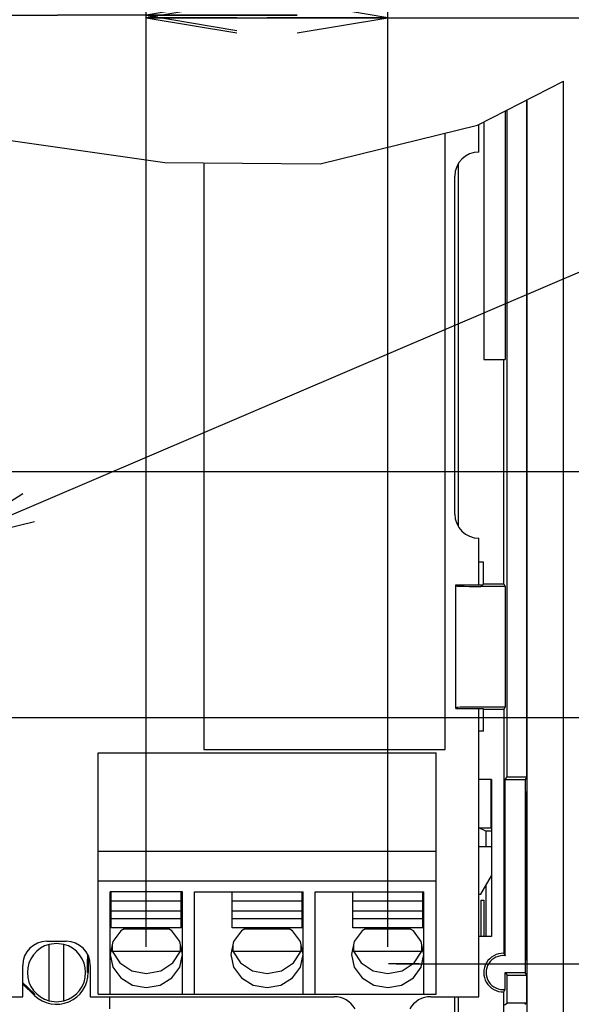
# Model space of a CAD drawing. Extents: x 36 to 422, y 13 to 287.
# Tile 10 of 16: x 274 to 292, y 89 to 122. Entities that reach past the tile are written whole.
import ezdxf

# ---------------------------------------------------------------- set-up
doc = ezdxf.new("R2010")
doc.units = 0
doc.header["$LTSCALE"] = 23.1
doc.linetypes.add('CENTER', pattern=[0.6, 0.375, -0.075, 0.075, -0.075])
doc.layers.get('0').update_dxf_attribs({"linetype": 'CONTINUOUS'})
for name, color, linetype in [('ALL_DIM', 7, 'CONTINUOUS'), ('ALL_NOTE', 7, 'CONTINUOUS'), ('DEFAULT_1', 7, 'CENTER')]:
    doc.layers.add(name, color=color, linetype=linetype)
doc.dimstyles.get("Standard").update_dxf_attribs({"dimtxt": 2.5, "dimasz": 2.5, "dimexe": 1.25, "dimexo": 0.625, "dimtad": 1, "dimcen": 2.5, "dimazin": 3, "dimtfac": 1, "dimtmove": 0, "dimatfit": 3})

# ---------------------------------------------------------------- blocks, each defined once
blk = doc.blocks.new('_OPEN')
at = {"color": 0, "linetype": 'BYBLOCK'}
for p, q in [((0, 0), (-1, 0.167)), ((-1, -0.167), (0, 0)), ((-1, 0), (0, 0))]:
    blk.add_line(p, q, dxfattribs=at)
blk = doc.blocks.new('*D21')
at = {"layer": 'ALL_DIM', "color": 2, "linetype": 'CONTINUOUS'}
for p, q in [((269.954, 99.46), (269.954, 134.516)), ((272.314, 91.3), (272.314, 134.516)), ((269.954, 133.516), (264.954, 133.516)), ((264.954, 133.516), (271.134, 133.516)), ((278.631, 133.516), (271.134, 133.516)), ((272.314, 133.516), (278.631, 133.516))]:
    blk.add_line(p, q, dxfattribs=at)
at = {"layer": 'ALL_DIM', "color": 2, "linetype": 'CONTINUOUS', "xscale": 3, "yscale": 3, "zscale": 3}
blk.add_blockref('_OPEN', (269.954, 133.516), dxfattribs=at)
at = {"layer": 'ALL_DIM', "color": 2, "linetype": 'CONTINUOUS', "xscale": 3, "yscale": 3, "zscale": 3, "rotation": 180}
blk.add_blockref('_OPEN', (272.314, 133.516), dxfattribs=at)
blk = doc.blocks.new('*D23')
at = {"layer": 'ALL_DIM', "color": 2, "linetype": 'CONTINUOUS'}
for p, q in [((264.234, 107.62), (264.234, 128.954)), ((272.314, 91.3), (272.314, 128.954)), ((264.234, 127.954), (268.274, 127.954)), ((272.314, 127.954), (268.274, 127.954)), ((268.274, 127.954), (282.37, 127.954))]:
    blk.add_line(p, q, dxfattribs=at)
at = {"layer": 'ALL_DIM', "color": 2, "linetype": 'CONTINUOUS', "xscale": 3, "yscale": 3, "zscale": 3, "rotation": 180}
blk.add_blockref('_OPEN', (264.234, 127.954), dxfattribs=at)
at = {"layer": 'ALL_DIM', "color": 2, "linetype": 'CONTINUOUS', "xscale": 3, "yscale": 3, "zscale": 3}
blk.add_blockref('_OPEN', (272.314, 127.954), dxfattribs=at)
blk = doc.blocks.new('*D24')
at = {"layer": 'ALL_DIM', "color": 2, "linetype": 'CONTINUOUS'}
for p, q in [((272.314, 91.3), (272.314, 123.179)), ((278.21, 91.3), (278.21, 123.179)), ((272.314, 122.179), (267.314, 122.179)), ((267.314, 122.179), (275.262, 122.179)), ((283.21, 122.179), (275.262, 122.179)), ((278.21, 122.179), (283.21, 122.179))]:
    blk.add_line(p, q, dxfattribs=at)
at = {"layer": 'ALL_DIM', "color": 2, "linetype": 'CONTINUOUS', "xscale": 3, "yscale": 3, "zscale": 3}
blk.add_blockref('_OPEN', (272.314, 122.179), dxfattribs=at)
at = {"layer": 'ALL_DIM', "color": 2, "linetype": 'CONTINUOUS', "xscale": 3, "yscale": 3, "zscale": 3, "rotation": 180}
blk.add_blockref('_OPEN', (278.21, 122.179), dxfattribs=at)
blk = doc.blocks.new('*D25')
at = {"layer": 'ALL_DIM', "color": 2, "linetype": 'CONTINUOUS'}
for p, q in [((278.21, 91.3), (278.21, 123.095)), ((286.21, 91.3), (286.21, 123.095)), ((278.21, 122.095), (282.21, 122.095)), ((286.21, 122.095), (282.21, 122.095)), ((282.21, 122.095), (300.053, 122.095))]:
    blk.add_line(p, q, dxfattribs=at)
at = {"layer": 'ALL_DIM', "color": 2, "linetype": 'CONTINUOUS', "xscale": 3, "yscale": 3, "zscale": 3, "rotation": 180}
blk.add_blockref('_OPEN', (278.21, 122.095), dxfattribs=at)
at = {"layer": 'ALL_DIM', "color": 2, "linetype": 'CONTINUOUS', "xscale": 3, "yscale": 3, "zscale": 3}
blk.add_blockref('_OPEN', (286.21, 122.095), dxfattribs=at)
blk = doc.blocks.new('*D30')
at = {"layer": 'ALL_DIM', "color": 2, "linetype": 'CONTINUOUS'}
for p, q in [((286.486, 90.737), (298.219, 90.737)), ((297.219, 90.737), (297.219, 79.991)), ((297.219, 69.245), (297.219, 79.991)), ((283.236, 69.245), (298.219, 69.245))]:
    blk.add_line(p, q, dxfattribs=at)
at = {"layer": 'ALL_DIM', "color": 2, "linetype": 'CONTINUOUS', "xscale": 3, "yscale": 3, "zscale": 3}
for p, rotation in [((297.219, 90.737), 90), ((297.219, 69.245), 270)]:
    blk.add_blockref('_OPEN', p, dxfattribs=dict(at, rotation=rotation))
blk = doc.blocks.new('*D31')
at = {"layer": 'ALL_DIM', "color": 2, "linetype": 'CONTINUOUS'}
for p, q in [((271.17, 98.897), (304.05, 98.897)), ((303.05, 98.897), (303.05, 94.817)), ((303.05, 90.737), (303.05, 94.817)), ((303.05, 94.817), (303.05, 81.206)), ((286.486, 90.737), (304.05, 90.737))]:
    blk.add_line(p, q, dxfattribs=at)
at = {"layer": 'ALL_DIM', "color": 2, "linetype": 'CONTINUOUS', "xscale": 3, "yscale": 3, "zscale": 3}
for p, rotation in [((303.05, 98.897), 90), ((303.05, 90.737), 270)]:
    blk.add_blockref('_OPEN', p, dxfattribs=dict(at, rotation=rotation))
blk = doc.blocks.new('*D32')
at = {"layer": 'ALL_DIM', "color": 2, "linetype": 'CONTINUOUS'}
for p, q in [((303.05, 107.057), (303.05, 112.057)), ((303.05, 112.057), (303.05, 102.977)), ((264.558, 107.057), (304.05, 107.057)), ((303.05, 93.897), (303.05, 102.977)), ((271.17, 98.897), (304.05, 98.897)), ((303.05, 98.897), (303.05, 93.897))]:
    blk.add_line(p, q, dxfattribs=at)
at = {"layer": 'ALL_DIM', "color": 2, "linetype": 'CONTINUOUS', "xscale": 3, "yscale": 3, "zscale": 3}
for p, rotation in [((303.05, 107.057), 270), ((303.05, 98.897), 90)]:
    blk.add_blockref('_OPEN', p, dxfattribs=dict(at, rotation=rotation))

msp = doc.modelspace()

# ---------------------------------------------------------------- linework, layer by layer
at = {"color": 7, "linetype": 'CONTINUOUS'}
for p, q in [((289.184, 118.532), (292.034, 119.999)), ((292.034, 66.845), (292.034, 119.999)), ((290.819, 96.929), (290.819, 119.373)), ((290.834, 89.04), (290.834, 119.381)), ((290.105, 119.005), (290.105, 110.765)), ((290.166, 96.929), (290.166, 119.037)), ((283.972, 117.257), (289.184, 118.532)), ((289.234, 117.645), (289.234, 118.557)), ((289.394, 118.64), (289.394, 110.765)), ((288.114, 97.842), (288.114, 118.27)), ((273.716, 118.024), (278.82, 117.299)), ((278.82, 117.299), (283.972, 117.257)), ((280.114, 117.288), (280.114, 97.842)), ((288.56, 105.228), (288.56, 117.263)), ((288.434, 105.645), (288.434, 116.845)), ((289.394, 110.765), (290.105, 110.765)), ((290.053, 103.319), (290.053, 110.765)), ((289.234, 103.294), (289.234, 104.845)), ((289.384, 104.045), (289.234, 104.045)), ((289.384, 103.319), (289.384, 104.045)), ((288.465, 103.294), (289.367, 103.294)), ((288.5, 103.259), (288.465, 103.294)), ((288.465, 99.196), (288.465, 103.294)), ((290.105, 103.245), (289.3, 103.245)), ((289.367, 103.294), (289.384, 103.319)), ((290.053, 103.319), (289.384, 103.319)), ((290.053, 103.319), (290.105, 103.245)), ((290.105, 103.245), (290.105, 99.245)), ((288.5, 99.232), (288.465, 99.196)), ((290.105, 99.245), (289.3, 99.245)), ((290.053, 99.171), (290.105, 99.245)), ((288.465, 99.196), (289.367, 99.196)), ((289.234, 89.645), (289.234, 99.196)), ((289.367, 99.196), (289.384, 99.171)), ((290.053, 99.171), (289.384, 99.171)), ((289.384, 98.445), (289.384, 99.171)), ((290.053, 99.171), (290.053, 91.085)), ((289.384, 98.445), (289.234, 98.445)), ((276.61, 97.725), (287.81, 97.725)), ((276.61, 89.725), (276.61, 97.725)), ((280.114, 97.842), (288.114, 97.842)), ((287.81, 89.725), (287.81, 97.725)), ((289.646, 96.845), (289.234, 96.845)), ((289.646, 96.845), (289.646, 91.645)), ((290.107, 96.845), (290.166, 96.929)), ((290.107, 96.845), (290.761, 96.845)), ((290.107, 91.002), (290.107, 96.845)), ((290.166, 96.929), (290.819, 96.929)), ((290.819, 96.929), (290.761, 96.845)), ((290.761, 96.845), (290.761, 90.445)), ((290.79, 96.445), (290.761, 96.445)), ((290.79, 90.845), (290.79, 96.445)), ((289.463, 95.131), (289.234, 95.245)), ((289.646, 95.131), (289.463, 95.131)), ((289.463, 95.131), (289.463, 94.616)), ((276.61, 94.473), (287.81, 94.473)), ((289.646, 94.619), (289.234, 94.612)), ((276.61, 93.485), (287.81, 93.485)), ((289.292, 93.045), (289.646, 93.658)), ((279.41, 93.117), (277.01, 93.117)), ((277.01, 89.725), (277.01, 93.117)), ((277.05, 91.934), (277.05, 93.112)), ((279.37, 91.934), (279.37, 93.112)), ((279.41, 89.725), (279.41, 93.117)), ((279.81, 93.117), (283.41, 93.117)), ((279.81, 89.725), (279.81, 93.117)), ((281.05, 91.934), (281.05, 93.112)), ((283.37, 91.934), (283.37, 93.112)), ((283.41, 89.725), (283.41, 93.117)), ((283.81, 93.117), (287.41, 93.117)), ((283.81, 89.725), (283.81, 93.117)), ((285.05, 91.934), (285.05, 93.112)), ((287.37, 91.934), (287.37, 93.112)), ((287.41, 89.725), (287.41, 93.117)), ((289.234, 93.045), (289.292, 93.045)), ((289.463, 93.341), (289.463, 91.645)), ((279.37, 92.817), (277.05, 92.817)), ((283.37, 92.817), (281.05, 92.817)), ((287.37, 92.817), (285.05, 92.817)), ((289.31, 92.845), (289.393, 92.845)), ((289.31, 91.645), (289.31, 92.845)), ((289.393, 92.845), (289.393, 91.645)), ((279.37, 92.479), (277.05, 92.479)), ((283.37, 92.479), (281.05, 92.479)), ((287.37, 92.479), (285.05, 92.479)), ((279.37, 92.228), (277.05, 92.228)), ((283.37, 92.228), (281.05, 92.228)), ((287.37, 92.228), (285.05, 92.228)), ((279.37, 91.934), (277.05, 91.934)), ((278.966, 91.888), (277.455, 91.888)), ((283.37, 91.934), (281.05, 91.934)), ((282.966, 91.888), (281.455, 91.888)), ((287.37, 91.934), (285.05, 91.934)), ((286.966, 91.888), (285.455, 91.888)), ((274.914, 91.485), (275.554, 91.485)), ((289.646, 91.645), (289.234, 91.645)), ((274.994, 89.51), (274.994, 91.381)), ((275.474, 89.51), (275.474, 91.381)), ((277.052, 91.245), (277.079, 91.152)), ((277.079, 91.368), (277.079, 91.152)), ((277.079, 91.152), (279.342, 91.152)), ((279.089, 90.768), (279.342, 91.152)), ((279.342, 91.152), (279.342, 91.368)), ((279.342, 91.152), (279.368, 91.245)), ((281.052, 91.245), (281.079, 91.152)), ((281.079, 91.368), (281.079, 91.152)), ((281.079, 91.152), (283.342, 91.152)), ((283.089, 90.768), (283.342, 91.152)), ((283.342, 91.152), (283.342, 91.368)), ((283.342, 91.152), (283.368, 91.245)), ((285.052, 91.245), (285.079, 91.152)), ((285.079, 91.368), (285.079, 91.152)), ((285.079, 91.152), (287.342, 91.152)), ((287.089, 90.768), (287.342, 91.152)), ((287.342, 91.152), (287.342, 91.368)), ((287.342, 91.152), (287.368, 91.245)), ((276.285, 90.992), (276.285, 90.445)), ((290.761, 90.845), (290.79, 90.845)), ((274.114, 89.645), (274.114, 90.685)), ((276.354, 90.685), (276.354, 89.645)), ((290.107, 90.445), (290.761, 90.445)), ((290.107, 90.445), (290.166, 90.361)), ((290.107, 89.888), (290.107, 90.445)), ((290.819, 90.361), (290.761, 90.445)), ((290.166, 90.361), (290.819, 90.361)), ((290.166, 89.437), (290.166, 90.361)), ((290.819, 89.437), (290.819, 90.361)), ((274.505, 89.689), (274.114, 90.066)), ((290.053, 88.045), (290.053, 89.806)), ((245.234, 89.645), (274.114, 89.645)), ((276.354, 89.645), (284.434, 89.645)), ((276.61, 89.725), (287.81, 89.725)), ((276.994, 89.645), (276.994, 89.245)), ((287.634, 89.645), (289.234, 89.645)), ((288.434, 88.016), (288.434, 89.645)), ((288.56, 88.045), (288.56, 89.645)), ((290.084, 89.378), (290.166, 89.437)), ((290.819, 89.437), (290.166, 89.437)), ((290.819, 89.437), (290.758, 89.393))]:
    msp.add_line(p, q, dxfattribs=at)
at = {"color": 3, "linetype": 'CONTINUOUS'}
for p, q in [((289.634, 95.245), (289.634, 96.845)), ((289.234, 95.245), (289.634, 95.245))]:
    msp.add_line(p, q, dxfattribs=at)
at = {"color": 7, "linetype": 'CONTINUOUS'}
for points in [[(288.5, 103.259), (288.531, 103.255), (288.612, 103.252), (288.74, 103.249), (288.904, 103.247), (289.096, 103.246), (289.3, 103.245)], [(289.3, 99.245), (289.096, 99.245), (288.904, 99.243), (288.74, 99.241), (288.612, 99.238), (288.531, 99.235), (288.5, 99.232)], [(277.529, 91.934), (277.362, 91.831), (277.101, 91.473), (277.01, 91.05)], [(279.41, 91.05), (279.319, 91.473), (279.059, 91.831), (278.891, 91.934)], [(281.529, 91.934), (281.362, 91.831), (281.101, 91.473), (281.01, 91.05)], [(283.41, 91.05), (283.319, 91.473), (283.059, 91.831), (282.891, 91.934)], [(285.529, 91.934), (285.362, 91.831), (285.101, 91.473), (285.01, 91.05)], [(287.41, 91.05), (287.319, 91.473), (287.059, 91.831), (286.891, 91.934)], [(275.474, 91.381), (275.234, 91.411), (274.994, 91.381)], [(277.079, 91.152), (277.331, 90.768), (277.731, 90.508), (278.21, 90.416), (278.689, 90.508), (279.089, 90.768)], [(281.079, 91.152), (281.331, 90.768), (281.731, 90.508), (282.21, 90.416), (282.689, 90.508), (283.089, 90.768)], [(285.079, 91.152), (285.331, 90.768), (285.731, 90.508), (286.21, 90.416), (286.689, 90.508), (287.089, 90.768)], [(290.053, 91.085), (290.071, 91.058), (290.089, 91.03), (290.107, 91.002)], [(276.257, 91.046), (276.252, 90.746), (276.246, 90.445)], [(277.01, 91.05), (277.101, 90.628), (277.362, 90.27), (277.751, 90.03), (278.21, 89.946), (278.669, 90.03), (279.059, 90.27), (279.319, 90.628), (279.41, 91.05)], [(281.01, 91.05), (281.101, 90.628), (281.362, 90.27), (281.751, 90.03), (282.21, 89.946), (282.669, 90.03), (283.059, 90.27), (283.319, 90.628), (283.41, 91.05)], [(285.01, 91.05), (285.101, 90.628), (285.362, 90.27), (285.751, 90.03), (286.21, 89.946), (286.669, 90.03), (287.059, 90.27), (287.319, 90.628), (287.41, 91.05)], [(274.531, 89.717), (274.273, 89.957), (274.114, 90.106)], [(290.053, 89.806), (290.071, 89.833), (290.089, 89.86), (290.107, 89.888)], [(274.994, 89.51), (275.234, 89.48), (275.474, 89.51)]]:
    msp.add_lwpolyline(points, dxfattribs=at)
for centre, radius, start, end in [((289.234, 116.845), 0.8, 90, 180), ((289.234, 105.645), 0.8, 180, 270), ((274.914, 90.685), 0.8, 90, 180), ((275.554, 90.685), 0.8, 360, 90), ((275.234, 90.445), 0.966, 104.3873, 255.6128), ((275.234, 90.445), 0.966, 284.3873, 75.6128), ((290.034, 90.445), 0.64, 88.3372, 271.6628), ((290.034, 90.445), 0.562, 82.5023, 277.4977), ((275.234, 90.445), 1.05, 226.0142, 360), ((284.434, 88.845), 0.8, 30, 90), ((287.634, 88.845), 0.8, 90, 150)]:
    msp.add_arc(centre, radius, start, end, dxfattribs=at)
at = {"layer": 'ALL_NOTE', "color": 2, "linetype": 'CONTINUOUS'}
msp.add_line((271.554, 104.681), (305.383, 119.151), dxfattribs=at)
msp.add_lwpolyline([(274.116, 106.32), (271.554, 104.681), (274.509, 105.401)], dxfattribs=at)
at = {"layer": 'DEFAULT_1', "color": 2, "linetype": 'CENTER'}
msp.add_line((287.254, 90.737), (286.236, 90.737), dxfattribs=at)

# ---------------------------------------------------------------- dimensions: what is measured, and where the dimension line sits
at = {"layer": 'ALL_DIM', "color": 2, "linetype": 'CONTINUOUS'}
for base, p1, p2, picture, middle in [((272.314, 133.516), (269.954, 99.46), (272.314, 91.3), '*D21', (276.631, 134.141)), ((272.314, 127.954), (264.234, 107.62), (272.314, 91.3), '*D23', (274.37, 128.579)), ((278.21, 122.179), (272.314, 91.3), (278.21, 91.3), '*D24', (272.381, 122.804)), ((286.21, 122.095), (278.21, 91.3), (286.21, 91.3), '*D25', (288.053, 122.72))]:
    dim = msp.add_linear_dim(base=base, p1=p1, p2=p2, dimstyle='Standard', dxfattribs=at)
    dim.commit()
    dim.dimension.update_dxf_attribs({"geometry": picture, "text_midpoint": middle, "dimtype": 128})
for base, p1, p2, angle, picture, middle in [((303.05, 107.057), (271.17, 98.897), (264.558, 107.057), 90, '*D32', (302.425, 98.734)), ((303.05, 90.737), (271.17, 98.897), (286.486, 90.737), 270, '*D31', (302.425, 81.206)), ((297.219, 69.245), (286.486, 90.737), (283.236, 69.245), 270, '*D30', (296.594, 76.701))]:
    dim = msp.add_linear_dim(base=base, p1=p1, p2=p2, angle=angle, dimstyle='Standard', dxfattribs=at)
    dim.commit()
    dim.dimension.update_dxf_attribs({"geometry": picture, "text_midpoint": middle, "dimtype": 128})

doc.saveas('drawing.dxf')
